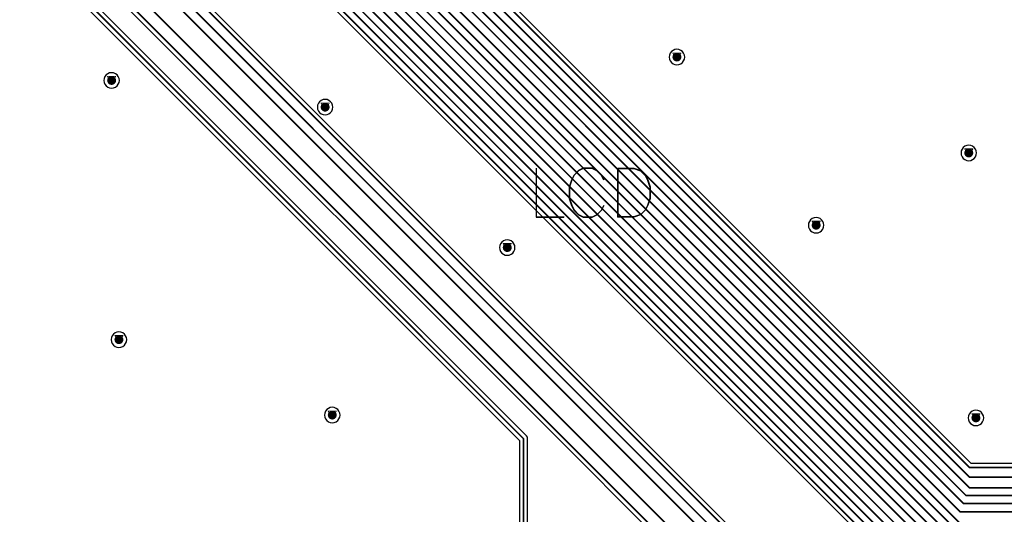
# Model space of a CAD drawing. Header units: millimetres. Extents: x 138 to 555, y 26 to 334.
# Tile 40 of 256: x 226 to 287, y 98 to 129. Entities that reach past the tile are written whole.
import ezdxf

# ---------------------------------------------------------------- set-up
doc = ezdxf.new("R2010")
doc.units = ezdxf.units.MM
for name, color, linetype in [('BottomLayer', 5, 'Continuous'), ('DrillDrawing', 1, 'Continuous'), ('Mechanical27', 56, 'Continuous'), ('MidLayer1', 16, 'Continuous'), ('MidLayer2', 76, 'Continuous'), ('MidLayer3', 90, 'Continuous'), ('MidLayer4', 156, 'Continuous'), ('MultiLayer', 9, 'Continuous'), ('TopLayer', 1, 'Continuous'), ('TopOverlay', 2, 'Continuous'), ('ViaHoleLayer', 16, 'Continuous')]:
    doc.layers.add(name, color=color, linetype=linetype)

# ---------------------------------------------------------------- blocks, each defined once
blk = doc.blocks.new('CON_SAMTEC_QSH_030_01_F_D_A_LCD_MB1230_505')
at = {"layer": 'Mechanical27'}
for p, q in [((14.93, 32.735), (15.216, 33.021)), ((15.216, 33.021), (15.644, 33.163)), ((15.644, 33.163), (16.644, 33.163)), ((16.644, 30.164), (16.644, 33.163)), ((17.915, 33.021), (17.629, 32.735)), ((18.201, 33.163), (17.915, 33.021)), ((18.772, 33.163), (18.201, 33.163)), ((19.058, 33.021), (18.772, 33.163)), ((19.343, 32.735), (19.058, 33.021)), ((21.671, 33.163), (19.957, 33.163)), ((21.671, 30.164), (21.671, 33.163)), ((14.644, 32.021), (14.787, 32.449)), ((14.787, 32.449), (14.93, 32.735)), ((17.629, 32.735), (17.487, 32.449)), ((19.486, 32.449), (19.343, 32.735)), ((19.629, 32.021), (19.486, 32.449)), ((14.644, 31.307), (14.644, 32.021)), ((19.629, 31.307), (19.629, 32.021)), ((14.787, 30.878), (14.644, 31.307)), ((19.486, 30.878), (19.629, 31.307)), ((14.93, 30.593), (14.787, 30.878)), ((15.216, 30.307), (14.93, 30.593)), ((17.487, 30.878), (17.629, 30.593)), ((17.629, 30.593), (17.915, 30.307)), ((19.058, 30.307), (19.343, 30.593)), ((19.343, 30.593), (19.486, 30.878)), ((15.644, 30.164), (15.216, 30.307)), ((16.644, 30.164), (15.644, 30.164)), ((17.915, 30.307), (18.201, 30.164)), ((18.201, 30.164), (18.772, 30.164)), ((18.772, 30.164), (19.058, 30.307))]:
    blk.add_line(p, q, dxfattribs=at)
at = {"layer": 'TopOverlay'}
for p, q in [((14.92, 32.72), (15.205, 33.006)), ((15.205, 33.006), (15.634, 33.149)), ((15.634, 33.149), (16.634, 33.149)), ((16.634, 30.149), (16.634, 33.149)), ((17.905, 33.006), (17.619, 32.72)), ((18.19, 33.149), (17.905, 33.006)), ((18.762, 33.149), (18.19, 33.149)), ((19.047, 33.006), (18.762, 33.149)), ((19.333, 32.72), (19.047, 33.006)), ((21.661, 33.149), (19.947, 33.149)), ((21.661, 30.149), (21.661, 33.149)), ((14.634, 32.006), (14.777, 32.434)), ((14.777, 32.434), (14.92, 32.72)), ((17.619, 32.72), (17.476, 32.434)), ((19.476, 32.434), (19.333, 32.72)), ((19.619, 32.006), (19.476, 32.434)), ((14.634, 31.292), (14.634, 32.006)), ((19.619, 31.292), (19.619, 32.006)), ((14.777, 30.863), (14.634, 31.292)), ((19.476, 30.863), (19.619, 31.292)), ((14.92, 30.578), (14.777, 30.863)), ((15.205, 30.292), (14.92, 30.578)), ((17.476, 30.863), (17.619, 30.578)), ((17.619, 30.578), (17.905, 30.292)), ((19.047, 30.292), (19.333, 30.578)), ((19.333, 30.578), (19.476, 30.863)), ((15.634, 30.149), (15.205, 30.292)), ((16.634, 30.149), (15.634, 30.149)), ((17.905, 30.292), (18.19, 30.149)), ((18.19, 30.149), (18.762, 30.149)), ((18.762, 30.149), (19.047, 30.292))]:
    blk.add_line(p, q, dxfattribs=at)

msp = doc.modelspace()

# ---------------------------------------------------------------- linework, layer by layer
at = {"layer": 'BottomLayer', "const_width": 0.275}
for points in [[(266.707, 126.232, 1), (266.982, 126.232, 1)], [(231.785, 124.786, 1), (232.06, 124.786, 1)], [(244.974, 123.136, 1), (245.249, 123.136, 1)], [(284.736, 120.308, 1), (285.011, 120.308, 1)], [(275.308, 115.843, 1), (275.583, 115.843, 1)], [(256.225, 114.464, 1), (256.5, 114.464, 1)], [(232.238, 108.775, 1), (232.513, 108.775, 1)], [(245.416, 104.117, 1), (245.691, 104.117, 1)], [(285.178, 103.944, 1), (285.453, 103.944, 1)]]:
    msp.add_lwpolyline(points, format="xyb", close=True, dxfattribs=at)
at = {"layer": 'DrillDrawing', "const_width": 0.0508}
for points in [[(266.59, 126.486), (267.098, 126.486)], [(266.59, 126.486), (266.844, 125.978)], [(266.692, 126.384), (266.996, 126.384)], [(266.692, 126.384), (266.844, 126.079)], [(266.844, 125.978), (267.098, 126.486)], [(266.844, 126.079), (266.996, 126.384)], [(231.668, 125.04), (232.176, 125.04)], [(231.668, 125.04), (231.922, 124.532)], [(231.77, 124.938), (232.075, 124.938)], [(231.77, 124.938), (231.922, 124.634)], [(231.922, 124.532), (232.176, 125.04)], [(231.922, 124.634), (232.075, 124.938)], [(244.858, 123.39), (245.366, 123.39)], [(244.858, 123.39), (245.112, 122.882)], [(244.959, 123.288), (245.264, 123.288)], [(244.959, 123.288), (245.112, 122.984)], [(245.112, 122.882), (245.366, 123.39)], [(245.112, 122.984), (245.264, 123.288)], [(284.62, 120.562), (285.128, 120.562)], [(284.62, 120.562), (284.874, 120.054)], [(284.721, 120.46), (285.026, 120.46)], [(284.721, 120.46), (284.874, 120.155)], [(284.874, 120.054), (285.128, 120.562)], [(284.874, 120.155), (285.026, 120.46)], [(275.191, 116.097), (275.699, 116.097)], [(275.191, 116.097), (275.445, 115.589)], [(275.293, 115.996), (275.598, 115.996)], [(275.293, 115.996), (275.445, 115.691)], [(275.445, 115.589), (275.699, 116.097)], [(275.445, 115.691), (275.598, 115.996)], [(256.108, 114.718), (256.616, 114.718)], [(256.108, 114.718), (256.362, 114.21)], [(256.21, 114.617), (256.515, 114.617)], [(256.21, 114.617), (256.362, 114.312)], [(256.362, 114.21), (256.616, 114.718)], [(256.362, 114.312), (256.515, 114.617)], [(232.121, 109.029), (232.629, 109.029)], [(232.121, 109.029), (232.375, 108.521)], [(232.223, 108.927), (232.528, 108.927)], [(232.223, 108.927), (232.375, 108.623)], [(232.375, 108.521), (232.629, 109.029)], [(232.375, 108.623), (232.528, 108.927)], [(245.3, 104.371), (245.808, 104.371)], [(245.3, 104.371), (245.554, 103.863)], [(245.401, 104.27), (245.706, 104.27)], [(245.401, 104.27), (245.554, 103.965)], [(245.554, 103.863), (245.808, 104.371)], [(245.554, 103.965), (245.706, 104.27)], [(285.062, 104.198), (285.57, 104.198)], [(285.062, 104.198), (285.316, 103.69)], [(285.163, 104.096), (285.468, 104.096)], [(285.163, 104.096), (285.316, 103.791)], [(285.316, 103.69), (285.57, 104.198)], [(285.316, 103.791), (285.468, 104.096)]]:
    msp.add_lwpolyline(points, dxfattribs=at)
at = {"layer": 'DrillDrawing', "const_width": 0.0254}
for points in [[(266.577, 126.486, 1), (266.603, 126.486, 1)], [(266.577, 126.486, 1), (266.603, 126.486, 1)], [(266.679, 126.384, 1), (266.704, 126.384, 1)], [(266.679, 126.384, 1), (266.704, 126.384, 1)], [(266.831, 126.079, 1), (266.857, 126.079, 1)], [(266.831, 126.079, 1), (266.857, 126.079, 1)], [(266.831, 125.978, 1), (266.857, 125.978, 1)], [(266.831, 125.978, 1), (266.857, 125.978, 1)], [(266.984, 126.384, 1), (267.009, 126.384, 1)], [(266.984, 126.384, 1), (267.009, 126.384, 1)], [(267.085, 126.486, 1), (267.111, 126.486, 1)], [(267.085, 126.486, 1), (267.111, 126.486, 1)], [(231.655, 125.04, 1), (231.681, 125.04, 1)], [(231.655, 125.04, 1), (231.681, 125.04, 1)], [(231.757, 124.938, 1), (231.782, 124.938, 1)], [(231.757, 124.938, 1), (231.782, 124.938, 1)], [(232.062, 124.938, 1), (232.087, 124.938, 1)], [(232.062, 124.938, 1), (232.087, 124.938, 1)], [(232.163, 125.04, 1), (232.189, 125.04, 1)], [(232.163, 125.04, 1), (232.189, 125.04, 1)], [(231.909, 124.634, 1), (231.935, 124.634, 1)], [(231.909, 124.634, 1), (231.935, 124.634, 1)], [(231.909, 124.532, 1), (231.935, 124.532, 1)], [(231.909, 124.532, 1), (231.935, 124.532, 1)], [(244.845, 123.39, 1), (244.87, 123.39, 1)], [(244.845, 123.39, 1), (244.87, 123.39, 1)], [(244.946, 123.288, 1), (244.972, 123.288, 1)], [(244.946, 123.288, 1), (244.972, 123.288, 1)], [(245.099, 122.984, 1), (245.124, 122.984, 1)], [(245.099, 122.984, 1), (245.124, 122.984, 1)], [(245.099, 122.882, 1), (245.124, 122.882, 1)], [(245.099, 122.882, 1), (245.124, 122.882, 1)], [(245.251, 123.288, 1), (245.277, 123.288, 1)], [(245.251, 123.288, 1), (245.277, 123.288, 1)], [(245.353, 123.39, 1), (245.378, 123.39, 1)], [(245.353, 123.39, 1), (245.378, 123.39, 1)], [(284.607, 120.562, 1), (284.632, 120.562, 1)], [(284.607, 120.562, 1), (284.632, 120.562, 1)], [(284.708, 120.46, 1), (284.734, 120.46, 1)], [(284.708, 120.46, 1), (284.734, 120.46, 1)], [(285.013, 120.46, 1), (285.039, 120.46, 1)], [(285.013, 120.46, 1), (285.039, 120.46, 1)], [(285.115, 120.562, 1), (285.14, 120.562, 1)], [(285.115, 120.562, 1), (285.14, 120.562, 1)], [(284.861, 120.155, 1), (284.886, 120.155, 1)], [(284.861, 120.155, 1), (284.886, 120.155, 1)], [(284.861, 120.054, 1), (284.886, 120.054, 1)], [(284.861, 120.054, 1), (284.886, 120.054, 1)], [(275.178, 116.097, 1), (275.204, 116.097, 1)], [(275.178, 116.097, 1), (275.204, 116.097, 1)], [(275.28, 115.996, 1), (275.305, 115.996, 1)], [(275.28, 115.996, 1), (275.305, 115.996, 1)], [(275.432, 115.691, 1), (275.458, 115.691, 1)], [(275.432, 115.691, 1), (275.458, 115.691, 1)], [(275.432, 115.589, 1), (275.458, 115.589, 1)], [(275.432, 115.589, 1), (275.458, 115.589, 1)], [(275.585, 115.996, 1), (275.61, 115.996, 1)], [(275.585, 115.996, 1), (275.61, 115.996, 1)], [(275.686, 116.097, 1), (275.712, 116.097, 1)], [(275.686, 116.097, 1), (275.712, 116.097, 1)], [(256.096, 114.718, 1), (256.121, 114.718, 1)], [(256.096, 114.718, 1), (256.121, 114.718, 1)], [(256.197, 114.617, 1), (256.223, 114.617, 1)], [(256.197, 114.617, 1), (256.223, 114.617, 1)], [(256.502, 114.617, 1), (256.527, 114.617, 1)], [(256.502, 114.617, 1), (256.527, 114.617, 1)], [(256.604, 114.718, 1), (256.629, 114.718, 1)], [(256.604, 114.718, 1), (256.629, 114.718, 1)], [(256.35, 114.312, 1), (256.375, 114.312, 1)], [(256.35, 114.312, 1), (256.375, 114.312, 1)], [(256.35, 114.21, 1), (256.375, 114.21, 1)], [(256.35, 114.21, 1), (256.375, 114.21, 1)], [(232.109, 109.029, 1), (232.134, 109.029, 1)], [(232.109, 109.029, 1), (232.134, 109.029, 1)], [(232.21, 108.927, 1), (232.236, 108.927, 1)], [(232.21, 108.927, 1), (232.236, 108.927, 1)], [(232.515, 108.927, 1), (232.54, 108.927, 1)], [(232.515, 108.927, 1), (232.54, 108.927, 1)], [(232.617, 109.029, 1), (232.642, 109.029, 1)], [(232.617, 109.029, 1), (232.642, 109.029, 1)], [(232.363, 108.623, 1), (232.388, 108.623, 1)], [(232.363, 108.623, 1), (232.388, 108.623, 1)], [(232.363, 108.521, 1), (232.388, 108.521, 1)], [(232.363, 108.521, 1), (232.388, 108.521, 1)], [(245.287, 104.371, 1), (245.313, 104.371, 1)], [(245.287, 104.371, 1), (245.313, 104.371, 1)], [(245.389, 104.27, 1), (245.414, 104.27, 1)], [(245.389, 104.27, 1), (245.414, 104.27, 1)], [(245.694, 104.27, 1), (245.719, 104.27, 1)], [(245.694, 104.27, 1), (245.719, 104.27, 1)], [(245.795, 104.371, 1), (245.821, 104.371, 1)], [(245.795, 104.371, 1), (245.821, 104.371, 1)], [(285.049, 104.198, 1), (285.075, 104.198, 1)], [(285.049, 104.198, 1), (285.075, 104.198, 1)], [(285.151, 104.096, 1), (285.176, 104.096, 1)], [(285.151, 104.096, 1), (285.176, 104.096, 1)], [(285.456, 104.096, 1), (285.481, 104.096, 1)], [(285.456, 104.096, 1), (285.481, 104.096, 1)], [(285.557, 104.198, 1), (285.583, 104.198, 1)], [(285.557, 104.198, 1), (285.583, 104.198, 1)], [(245.541, 103.965, 1), (245.567, 103.965, 1)], [(245.541, 103.965, 1), (245.567, 103.965, 1)], [(245.541, 103.863, 1), (245.567, 103.863, 1)], [(245.541, 103.863, 1), (245.567, 103.863, 1)], [(285.303, 103.791, 1), (285.329, 103.791, 1)], [(285.303, 103.791, 1), (285.329, 103.791, 1)], [(285.303, 103.69, 1), (285.329, 103.69, 1)], [(285.303, 103.69, 1), (285.329, 103.69, 1)]]:
    msp.add_lwpolyline(points, format="xyb", close=True, dxfattribs=at)
at = {"layer": 'MidLayer1'}
for p, q in [((266.505, 126.57), (266.429, 126.471)), ((266.604, 126.646), (266.505, 126.57)), ((266.72, 126.694), (266.604, 126.646)), ((266.844, 126.711), (266.72, 126.694)), ((266.968, 126.694), (266.844, 126.711)), ((267.084, 126.646), (266.968, 126.694)), ((267.183, 126.57), (267.084, 126.646)), ((267.259, 126.471), (267.183, 126.57)), ((266.381, 126.356), (266.365, 126.232)), ((266.365, 126.232), (266.381, 126.108)), ((266.429, 126.471), (266.381, 126.356)), ((266.381, 126.108), (266.429, 125.992)), ((266.429, 125.992), (266.505, 125.893)), ((267.183, 125.893), (267.259, 125.992)), ((267.307, 126.356), (267.259, 126.471)), ((267.259, 125.992), (267.307, 126.108)), ((267.323, 126.232), (267.307, 126.356)), ((267.307, 126.108), (267.323, 126.232)), ((266.505, 125.893), (266.604, 125.817)), ((266.604, 125.817), (266.72, 125.769)), ((266.72, 125.769), (266.844, 125.752)), ((266.844, 125.752), (266.968, 125.769)), ((266.968, 125.769), (267.084, 125.817)), ((267.084, 125.817), (267.183, 125.893)), ((231.459, 124.91), (231.443, 124.786)), ((231.443, 124.786), (231.459, 124.662)), ((231.507, 125.026), (231.459, 124.91)), ((231.583, 125.125), (231.507, 125.026)), ((231.683, 125.201), (231.583, 125.125)), ((231.798, 125.249), (231.683, 125.201)), ((231.922, 125.265), (231.798, 125.249)), ((232.046, 125.249), (231.922, 125.265)), ((232.162, 125.201), (232.046, 125.249)), ((232.261, 125.125), (232.162, 125.201)), ((232.337, 125.026), (232.261, 125.125)), ((232.385, 124.91), (232.337, 125.026)), ((232.401, 124.786), (232.385, 124.91)), ((232.385, 124.662), (232.401, 124.786)), ((231.459, 124.662), (231.507, 124.546)), ((231.507, 124.546), (231.583, 124.447)), ((231.583, 124.447), (231.683, 124.371)), ((231.683, 124.371), (231.798, 124.323)), ((231.798, 124.323), (231.922, 124.307)), ((231.922, 124.307), (232.046, 124.323)), ((232.046, 124.323), (232.162, 124.371)), ((232.162, 124.371), (232.261, 124.447)), ((232.261, 124.447), (232.337, 124.546)), ((232.337, 124.546), (232.385, 124.662)), ((244.773, 123.475), (244.697, 123.376)), ((244.872, 123.551), (244.773, 123.475)), ((244.988, 123.599), (244.872, 123.551)), ((245.112, 123.615), (244.988, 123.599)), ((245.236, 123.599), (245.112, 123.615)), ((245.351, 123.551), (245.236, 123.599)), ((245.45, 123.475), (245.351, 123.551)), ((245.526, 123.376), (245.45, 123.475)), ((244.649, 123.26), (244.632, 123.136)), ((244.632, 123.136), (244.649, 123.012)), ((244.697, 123.376), (244.649, 123.26)), ((244.649, 123.012), (244.697, 122.896)), ((244.697, 122.896), (244.773, 122.797)), ((245.45, 122.797), (245.526, 122.896)), ((245.574, 123.26), (245.526, 123.376)), ((245.526, 122.896), (245.574, 123.012)), ((245.591, 123.136), (245.574, 123.26)), ((245.574, 123.012), (245.591, 123.136)), ((244.773, 122.797), (244.872, 122.721)), ((244.872, 122.721), (244.988, 122.673)), ((244.988, 122.673), (245.112, 122.657)), ((245.112, 122.657), (245.236, 122.673)), ((245.236, 122.673), (245.351, 122.721)), ((245.351, 122.721), (245.45, 122.797)), ((284.411, 120.432), (284.394, 120.308)), ((284.459, 120.547), (284.411, 120.432)), ((284.535, 120.647), (284.459, 120.547)), ((284.634, 120.723), (284.535, 120.647)), ((284.75, 120.771), (284.634, 120.723)), ((284.874, 120.787), (284.75, 120.771)), ((284.998, 120.771), (284.874, 120.787)), ((285.113, 120.723), (284.998, 120.771)), ((285.212, 120.647), (285.113, 120.723)), ((285.288, 120.547), (285.212, 120.647)), ((285.336, 120.432), (285.288, 120.547)), ((285.353, 120.308), (285.336, 120.432)), ((284.394, 120.308), (284.411, 120.184)), ((284.411, 120.184), (284.459, 120.068)), ((284.459, 120.068), (284.535, 119.969)), ((284.535, 119.969), (284.634, 119.893)), ((284.634, 119.893), (284.75, 119.845)), ((284.75, 119.845), (284.874, 119.829)), ((284.874, 119.829), (284.998, 119.845)), ((284.998, 119.845), (285.113, 119.893)), ((285.113, 119.893), (285.212, 119.969)), ((285.212, 119.969), (285.288, 120.068)), ((285.288, 120.068), (285.336, 120.184)), ((285.336, 120.184), (285.353, 120.308)), ((275.106, 116.182), (275.03, 116.083)), ((275.206, 116.258), (275.106, 116.182)), ((275.321, 116.306), (275.206, 116.258)), ((275.445, 116.322), (275.321, 116.306)), ((275.569, 116.306), (275.445, 116.322)), ((275.685, 116.258), (275.569, 116.306)), ((275.784, 116.182), (275.685, 116.258)), ((275.86, 116.083), (275.784, 116.182)), ((274.982, 115.967), (274.966, 115.843)), ((274.966, 115.843), (274.982, 115.719)), ((275.03, 116.083), (274.982, 115.967)), ((274.982, 115.719), (275.03, 115.604)), ((275.03, 115.604), (275.106, 115.504)), ((275.784, 115.504), (275.86, 115.604)), ((275.908, 115.967), (275.86, 116.083)), ((275.86, 115.604), (275.908, 115.719)), ((275.924, 115.843), (275.908, 115.967)), ((275.908, 115.719), (275.924, 115.843)), ((275.106, 115.504), (275.206, 115.428)), ((275.206, 115.428), (275.321, 115.38)), ((275.321, 115.38), (275.445, 115.364)), ((275.445, 115.364), (275.569, 115.38)), ((275.569, 115.38), (275.685, 115.428)), ((275.685, 115.428), (275.784, 115.504)), ((255.9, 114.588), (255.883, 114.464)), ((255.883, 114.464), (255.9, 114.34)), ((255.947, 114.704), (255.9, 114.588)), ((256.024, 114.803), (255.947, 114.704)), ((256.123, 114.879), (256.024, 114.803)), ((256.238, 114.927), (256.123, 114.879)), ((256.362, 114.943), (256.238, 114.927)), ((256.486, 114.927), (256.362, 114.943)), ((256.602, 114.879), (256.486, 114.927)), ((256.701, 114.803), (256.602, 114.879)), ((256.777, 114.704), (256.701, 114.803)), ((256.825, 114.588), (256.777, 114.704)), ((256.841, 114.464), (256.825, 114.588)), ((256.825, 114.34), (256.841, 114.464)), ((255.9, 114.34), (255.947, 114.225)), ((255.947, 114.225), (256.024, 114.125)), ((256.024, 114.125), (256.123, 114.049)), ((256.123, 114.049), (256.238, 114.001)), ((256.238, 114.001), (256.362, 113.985)), ((256.362, 113.985), (256.486, 114.001)), ((256.486, 114.001), (256.602, 114.049)), ((256.602, 114.049), (256.701, 114.125)), ((256.701, 114.125), (256.777, 114.225)), ((256.777, 114.225), (256.825, 114.34)), ((231.913, 108.899), (231.896, 108.775)), ((231.96, 109.015), (231.913, 108.899)), ((232.037, 109.114), (231.96, 109.015)), ((232.136, 109.19), (232.037, 109.114)), ((232.251, 109.238), (232.136, 109.19)), ((232.375, 109.254), (232.251, 109.238)), ((232.499, 109.238), (232.375, 109.254)), ((232.615, 109.19), (232.499, 109.238)), ((232.714, 109.114), (232.615, 109.19)), ((232.79, 109.015), (232.714, 109.114)), ((232.838, 108.899), (232.79, 109.015)), ((232.854, 108.775), (232.838, 108.899)), ((231.896, 108.775), (231.913, 108.651)), ((231.913, 108.651), (231.96, 108.535)), ((231.96, 108.535), (232.037, 108.436)), ((232.037, 108.436), (232.136, 108.36)), ((232.136, 108.36), (232.251, 108.312)), ((232.251, 108.312), (232.375, 108.296)), ((232.375, 108.296), (232.499, 108.312)), ((232.499, 108.312), (232.615, 108.36)), ((232.615, 108.36), (232.714, 108.436)), ((232.714, 108.436), (232.79, 108.535)), ((232.79, 108.535), (232.838, 108.651)), ((232.838, 108.651), (232.854, 108.775)), ((245.091, 104.241), (245.075, 104.117)), ((245.075, 104.117), (245.091, 103.993)), ((245.139, 104.357), (245.091, 104.241)), ((245.215, 104.456), (245.139, 104.357)), ((245.314, 104.532), (245.215, 104.456)), ((245.43, 104.58), (245.314, 104.532)), ((245.554, 104.596), (245.43, 104.58)), ((245.678, 104.58), (245.554, 104.596)), ((245.793, 104.532), (245.678, 104.58)), ((245.893, 104.456), (245.793, 104.532)), ((245.969, 104.357), (245.893, 104.456)), ((246.017, 104.241), (245.969, 104.357)), ((246.033, 104.117), (246.017, 104.241)), ((246.017, 103.993), (246.033, 104.117)), ((284.853, 104.068), (284.837, 103.944)), ((284.901, 104.183), (284.853, 104.068)), ((284.977, 104.282), (284.901, 104.183)), ((285.076, 104.358), (284.977, 104.282)), ((285.192, 104.406), (285.076, 104.358)), ((285.316, 104.423), (285.192, 104.406)), ((285.44, 104.406), (285.316, 104.423)), ((285.555, 104.358), (285.44, 104.406)), ((285.655, 104.282), (285.555, 104.358)), ((285.731, 104.183), (285.655, 104.282)), ((285.779, 104.068), (285.731, 104.183)), ((285.795, 103.944), (285.779, 104.068)), ((245.091, 103.993), (245.139, 103.878)), ((245.139, 103.878), (245.215, 103.779)), ((245.215, 103.779), (245.314, 103.702)), ((245.314, 103.702), (245.43, 103.655)), ((245.43, 103.655), (245.554, 103.638)), ((245.554, 103.638), (245.678, 103.655)), ((245.678, 103.655), (245.793, 103.702)), ((245.793, 103.702), (245.893, 103.779)), ((245.893, 103.779), (245.969, 103.878)), ((245.969, 103.878), (246.017, 103.993)), ((284.837, 103.944), (284.853, 103.82)), ((284.853, 103.82), (284.901, 103.704)), ((284.901, 103.704), (284.977, 103.605)), ((284.977, 103.605), (285.076, 103.529)), ((285.076, 103.529), (285.192, 103.481)), ((285.192, 103.481), (285.316, 103.464)), ((285.316, 103.464), (285.44, 103.481)), ((285.44, 103.481), (285.555, 103.529)), ((285.555, 103.529), (285.655, 103.605)), ((285.655, 103.605), (285.731, 103.704)), ((285.731, 103.704), (285.779, 103.82)), ((285.779, 103.82), (285.795, 103.944))]:
    msp.add_line(p, q, dxfattribs=at)
at = {"layer": 'MidLayer1', "const_width": 0.275}
for points in [[(266.707, 126.232, 1), (266.982, 126.232, 1)], [(231.785, 124.786, 1), (232.06, 124.786, 1)], [(244.974, 123.136, 1), (245.249, 123.136, 1)], [(284.736, 120.308, 1), (285.011, 120.308, 1)], [(275.308, 115.843, 1), (275.583, 115.843, 1)], [(256.225, 114.464, 1), (256.5, 114.464, 1)], [(232.238, 108.775, 1), (232.513, 108.775, 1)], [(245.416, 104.117, 1), (245.691, 104.117, 1)], [(285.178, 103.944, 1), (285.453, 103.944, 1)]]:
    msp.add_lwpolyline(points, format="xyb", close=True, dxfattribs=at)
at = {"layer": 'MidLayer2', "const_width": 0.275}
for points in [[(266.707, 126.232, 1), (266.982, 126.232, 1)], [(231.785, 124.786, 1), (232.06, 124.786, 1)], [(244.974, 123.136, 1), (245.249, 123.136, 1)], [(284.736, 120.308, 1), (285.011, 120.308, 1)], [(275.308, 115.843, 1), (275.583, 115.843, 1)], [(256.225, 114.464, 1), (256.5, 114.464, 1)], [(232.238, 108.775, 1), (232.513, 108.775, 1)], [(245.416, 104.117, 1), (245.691, 104.117, 1)], [(285.178, 103.944, 1), (285.453, 103.944, 1)]]:
    msp.add_lwpolyline(points, format="xyb", close=True, dxfattribs=at)
at = {"layer": 'MidLayer3', "const_width": 0.275}
for points in [[(266.707, 126.232, 1), (266.982, 126.232, 1)], [(231.785, 124.786, 1), (232.06, 124.786, 1)], [(244.974, 123.136, 1), (245.249, 123.136, 1)], [(284.736, 120.308, 1), (285.011, 120.308, 1)], [(275.308, 115.843, 1), (275.583, 115.843, 1)], [(256.225, 114.464, 1), (256.5, 114.464, 1)], [(232.238, 108.775, 1), (232.513, 108.775, 1)], [(245.416, 104.117, 1), (245.691, 104.117, 1)], [(285.178, 103.944, 1), (285.453, 103.944, 1)]]:
    msp.add_lwpolyline(points, format="xyb", close=True, dxfattribs=at)
at = {"layer": 'MidLayer4'}
for p, q in [((266.505, 126.57), (266.429, 126.471)), ((266.604, 126.646), (266.505, 126.57)), ((266.72, 126.694), (266.604, 126.646)), ((266.844, 126.711), (266.72, 126.694)), ((266.968, 126.694), (266.844, 126.711)), ((267.084, 126.646), (266.968, 126.694)), ((267.183, 126.57), (267.084, 126.646)), ((267.259, 126.471), (267.183, 126.57)), ((266.381, 126.356), (266.365, 126.232)), ((266.365, 126.232), (266.381, 126.108)), ((266.429, 126.471), (266.381, 126.356)), ((266.381, 126.108), (266.429, 125.992)), ((266.429, 125.992), (266.505, 125.893)), ((267.183, 125.893), (267.259, 125.992)), ((267.307, 126.356), (267.259, 126.471)), ((267.259, 125.992), (267.307, 126.108)), ((267.323, 126.232), (267.307, 126.356)), ((267.307, 126.108), (267.323, 126.232)), ((266.505, 125.893), (266.604, 125.817)), ((266.604, 125.817), (266.72, 125.769)), ((266.72, 125.769), (266.844, 125.752)), ((266.844, 125.752), (266.968, 125.769)), ((266.968, 125.769), (267.084, 125.817)), ((267.084, 125.817), (267.183, 125.893)), ((231.459, 124.91), (231.443, 124.786)), ((231.443, 124.786), (231.459, 124.662)), ((231.507, 125.026), (231.459, 124.91)), ((231.583, 125.125), (231.507, 125.026)), ((231.683, 125.201), (231.583, 125.125)), ((231.798, 125.249), (231.683, 125.201)), ((231.922, 125.265), (231.798, 125.249)), ((232.046, 125.249), (231.922, 125.265)), ((232.162, 125.201), (232.046, 125.249)), ((232.261, 125.125), (232.162, 125.201)), ((232.337, 125.026), (232.261, 125.125)), ((232.385, 124.91), (232.337, 125.026)), ((232.401, 124.786), (232.385, 124.91)), ((232.385, 124.662), (232.401, 124.786)), ((231.459, 124.662), (231.507, 124.546)), ((231.507, 124.546), (231.583, 124.447)), ((231.583, 124.447), (231.683, 124.371)), ((231.683, 124.371), (231.798, 124.323)), ((231.798, 124.323), (231.922, 124.307)), ((231.922, 124.307), (232.046, 124.323)), ((232.046, 124.323), (232.162, 124.371)), ((232.162, 124.371), (232.261, 124.447)), ((232.261, 124.447), (232.337, 124.546)), ((232.337, 124.546), (232.385, 124.662)), ((244.773, 123.475), (244.697, 123.376)), ((244.872, 123.551), (244.773, 123.475)), ((244.988, 123.599), (244.872, 123.551)), ((245.112, 123.615), (244.988, 123.599)), ((245.236, 123.599), (245.112, 123.615)), ((245.351, 123.551), (245.236, 123.599)), ((245.45, 123.475), (245.351, 123.551)), ((245.526, 123.376), (245.45, 123.475)), ((244.649, 123.26), (244.632, 123.136)), ((244.632, 123.136), (244.649, 123.012)), ((244.697, 123.376), (244.649, 123.26)), ((244.649, 123.012), (244.697, 122.896)), ((244.697, 122.896), (244.773, 122.797)), ((245.45, 122.797), (245.526, 122.896)), ((245.574, 123.26), (245.526, 123.376)), ((245.526, 122.896), (245.574, 123.012)), ((245.591, 123.136), (245.574, 123.26)), ((245.574, 123.012), (245.591, 123.136)), ((244.773, 122.797), (244.872, 122.721)), ((244.872, 122.721), (244.988, 122.673)), ((244.988, 122.673), (245.112, 122.657)), ((245.112, 122.657), (245.236, 122.673)), ((245.236, 122.673), (245.351, 122.721)), ((245.351, 122.721), (245.45, 122.797)), ((284.411, 120.432), (284.394, 120.308)), ((284.459, 120.547), (284.411, 120.432)), ((284.535, 120.647), (284.459, 120.547)), ((284.634, 120.723), (284.535, 120.647)), ((284.75, 120.771), (284.634, 120.723)), ((284.874, 120.787), (284.75, 120.771)), ((284.998, 120.771), (284.874, 120.787)), ((285.113, 120.723), (284.998, 120.771)), ((285.212, 120.647), (285.113, 120.723)), ((285.288, 120.547), (285.212, 120.647)), ((285.336, 120.432), (285.288, 120.547)), ((285.353, 120.308), (285.336, 120.432)), ((284.394, 120.308), (284.411, 120.184)), ((284.411, 120.184), (284.459, 120.068)), ((284.459, 120.068), (284.535, 119.969)), ((284.535, 119.969), (284.634, 119.893)), ((284.634, 119.893), (284.75, 119.845)), ((284.75, 119.845), (284.874, 119.829)), ((284.874, 119.829), (284.998, 119.845)), ((284.998, 119.845), (285.113, 119.893)), ((285.113, 119.893), (285.212, 119.969)), ((285.212, 119.969), (285.288, 120.068)), ((285.288, 120.068), (285.336, 120.184)), ((285.336, 120.184), (285.353, 120.308)), ((275.106, 116.182), (275.03, 116.083)), ((275.206, 116.258), (275.106, 116.182)), ((275.321, 116.306), (275.206, 116.258)), ((275.445, 116.322), (275.321, 116.306)), ((275.569, 116.306), (275.445, 116.322)), ((275.685, 116.258), (275.569, 116.306)), ((275.784, 116.182), (275.685, 116.258)), ((275.86, 116.083), (275.784, 116.182)), ((274.982, 115.967), (274.966, 115.843)), ((274.966, 115.843), (274.982, 115.719)), ((275.03, 116.083), (274.982, 115.967)), ((274.982, 115.719), (275.03, 115.604)), ((275.03, 115.604), (275.106, 115.504)), ((275.784, 115.504), (275.86, 115.604)), ((275.908, 115.967), (275.86, 116.083)), ((275.86, 115.604), (275.908, 115.719)), ((275.924, 115.843), (275.908, 115.967)), ((275.908, 115.719), (275.924, 115.843)), ((275.106, 115.504), (275.206, 115.428)), ((275.206, 115.428), (275.321, 115.38)), ((275.321, 115.38), (275.445, 115.364)), ((275.445, 115.364), (275.569, 115.38)), ((275.569, 115.38), (275.685, 115.428)), ((275.685, 115.428), (275.784, 115.504)), ((255.9, 114.588), (255.883, 114.464)), ((255.883, 114.464), (255.9, 114.34)), ((255.947, 114.704), (255.9, 114.588)), ((256.024, 114.803), (255.947, 114.704)), ((256.123, 114.879), (256.024, 114.803)), ((256.238, 114.927), (256.123, 114.879)), ((256.362, 114.943), (256.238, 114.927)), ((256.486, 114.927), (256.362, 114.943)), ((256.602, 114.879), (256.486, 114.927)), ((256.701, 114.803), (256.602, 114.879)), ((256.777, 114.704), (256.701, 114.803)), ((256.825, 114.588), (256.777, 114.704)), ((256.841, 114.464), (256.825, 114.588)), ((256.825, 114.34), (256.841, 114.464)), ((255.9, 114.34), (255.947, 114.225)), ((255.947, 114.225), (256.024, 114.125)), ((256.024, 114.125), (256.123, 114.049)), ((256.123, 114.049), (256.238, 114.001)), ((256.238, 114.001), (256.362, 113.985)), ((256.362, 113.985), (256.486, 114.001)), ((256.486, 114.001), (256.602, 114.049)), ((256.602, 114.049), (256.701, 114.125)), ((256.701, 114.125), (256.777, 114.225)), ((256.777, 114.225), (256.825, 114.34)), ((231.913, 108.899), (231.896, 108.775)), ((231.96, 109.015), (231.913, 108.899)), ((232.037, 109.114), (231.96, 109.015)), ((232.136, 109.19), (232.037, 109.114)), ((232.251, 109.238), (232.136, 109.19)), ((232.375, 109.254), (232.251, 109.238)), ((232.499, 109.238), (232.375, 109.254)), ((232.615, 109.19), (232.499, 109.238)), ((232.714, 109.114), (232.615, 109.19)), ((232.79, 109.015), (232.714, 109.114)), ((232.838, 108.899), (232.79, 109.015)), ((232.854, 108.775), (232.838, 108.899)), ((231.896, 108.775), (231.913, 108.651)), ((231.913, 108.651), (231.96, 108.535)), ((231.96, 108.535), (232.037, 108.436)), ((232.037, 108.436), (232.136, 108.36)), ((232.136, 108.36), (232.251, 108.312)), ((232.251, 108.312), (232.375, 108.296)), ((232.375, 108.296), (232.499, 108.312)), ((232.499, 108.312), (232.615, 108.36)), ((232.615, 108.36), (232.714, 108.436)), ((232.714, 108.436), (232.79, 108.535)), ((232.79, 108.535), (232.838, 108.651)), ((232.838, 108.651), (232.854, 108.775)), ((245.091, 104.241), (245.075, 104.117)), ((245.075, 104.117), (245.091, 103.993)), ((245.139, 104.357), (245.091, 104.241)), ((245.215, 104.456), (245.139, 104.357)), ((245.314, 104.532), (245.215, 104.456)), ((245.43, 104.58), (245.314, 104.532)), ((245.554, 104.596), (245.43, 104.58)), ((245.678, 104.58), (245.554, 104.596)), ((245.793, 104.532), (245.678, 104.58)), ((245.893, 104.456), (245.793, 104.532)), ((245.969, 104.357), (245.893, 104.456)), ((246.017, 104.241), (245.969, 104.357)), ((246.033, 104.117), (246.017, 104.241)), ((246.017, 103.993), (246.033, 104.117)), ((284.853, 104.068), (284.837, 103.944)), ((284.901, 104.183), (284.853, 104.068)), ((284.977, 104.282), (284.901, 104.183)), ((285.076, 104.358), (284.977, 104.282)), ((285.192, 104.406), (285.076, 104.358)), ((285.316, 104.423), (285.192, 104.406)), ((285.44, 104.406), (285.316, 104.423)), ((285.555, 104.358), (285.44, 104.406)), ((285.655, 104.282), (285.555, 104.358)), ((285.731, 104.183), (285.655, 104.282)), ((285.779, 104.068), (285.731, 104.183)), ((285.795, 103.944), (285.779, 104.068)), ((245.091, 103.993), (245.139, 103.878)), ((245.139, 103.878), (245.215, 103.779)), ((245.215, 103.779), (245.314, 103.702)), ((245.314, 103.702), (245.43, 103.655)), ((245.43, 103.655), (245.554, 103.638)), ((245.554, 103.638), (245.678, 103.655)), ((245.678, 103.655), (245.793, 103.702)), ((245.793, 103.702), (245.893, 103.779)), ((245.893, 103.779), (245.969, 103.878)), ((245.969, 103.878), (246.017, 103.993)), ((284.837, 103.944), (284.853, 103.82)), ((284.853, 103.82), (284.901, 103.704)), ((284.901, 103.704), (284.977, 103.605)), ((284.977, 103.605), (285.076, 103.529)), ((285.076, 103.529), (285.192, 103.481)), ((285.192, 103.481), (285.316, 103.464)), ((285.316, 103.464), (285.44, 103.481)), ((285.44, 103.481), (285.555, 103.529)), ((285.555, 103.529), (285.655, 103.605)), ((285.655, 103.605), (285.731, 103.704)), ((285.731, 103.704), (285.779, 103.82)), ((285.779, 103.82), (285.795, 103.944))]:
    msp.add_line(p, q, dxfattribs=at)
at = {"layer": 'MidLayer4', "const_width": 0.275}
for points in [[(266.707, 126.232, 1), (266.982, 126.232, 1)], [(231.785, 124.786, 1), (232.06, 124.786, 1)], [(244.974, 123.136, 1), (245.249, 123.136, 1)], [(284.736, 120.308, 1), (285.011, 120.308, 1)], [(275.308, 115.843, 1), (275.583, 115.843, 1)], [(256.225, 114.464, 1), (256.5, 114.464, 1)], [(232.238, 108.775, 1), (232.513, 108.775, 1)], [(245.416, 104.117, 1), (245.691, 104.117, 1)], [(285.178, 103.944, 1), (285.453, 103.944, 1)]]:
    msp.add_lwpolyline(points, format="xyb", close=True, dxfattribs=at)
at = {"layer": 'MultiLayer', "const_width": 0.275}
for points in [[(266.707, 126.232, 1), (266.982, 126.232, 1)], [(231.785, 124.786, 1), (232.06, 124.786, 1)], [(244.974, 123.136, 1), (245.249, 123.136, 1)], [(284.736, 120.308, 1), (285.011, 120.308, 1)], [(275.308, 115.843, 1), (275.583, 115.843, 1)], [(256.225, 114.464, 1), (256.5, 114.464, 1)], [(232.238, 108.775, 1), (232.513, 108.775, 1)], [(245.416, 104.117, 1), (245.691, 104.117, 1)], [(285.178, 103.944, 1), (285.453, 103.944, 1)]]:
    msp.add_lwpolyline(points, format="xyb", close=True, dxfattribs=at)
at = {"layer": 'TopLayer'}
for p, q in [((285.028, 101.132), (229.879, 156.281)), ((222.947, 151.972), (308.228, 66.691)), ((271.584, 95.758), (222.043, 145.299)), ((219.142, 143.026), (259.153, 103.015)), ((257.549, 102.838), (217.927, 142.46)), ((217.492, 142.174), (257.114, 102.552)), ((257.605, 102.755), (257.549, 102.838)), ((259.153, 103.015), (259.154, 103.013)), ((259.154, 103.013), (267.681, 94.487)), ((257.114, 102.552), (257.114, 73.962)), ((257.624, 102.658), (257.605, 102.755)), ((257.624, 73.856), (257.624, 102.658)), ((340.022, 101.132), (285.028, 101.132))]:
    msp.add_line(p, q, dxfattribs=at)
at = {"layer": 'TopLayer', "const_width": 0.1}
for points in [[(228.803, 155.738), (284.923, 99.618)], [(229.234, 155.963), (284.909, 100.288)], [(229.624, 156.175), (284.922, 100.877)], [(228.046, 155.163), (284.553, 98.656)], [(228.424, 155.429), (284.698, 99.154)], [(227.691, 154.784), (284.335, 98.14)], [(226.474, 153.956), (308.722, 71.709)], [(226.909, 154.212), (309.042, 72.078)], [(227.336, 154.419), (309.322, 72.433)], [(225.207, 153.242), (307.905, 70.544)], [(225.639, 153.453), (308.154, 70.938)], [(226.055, 153.715), (308.446, 71.324)], [(224.37, 152.712), (308.727, 68.354)], [(224.781, 152.956), (307.612, 70.124)], [(223.127, 152.153), (308.409, 66.871)], [(223.548, 152.317), (308.535, 67.33)], [(223.948, 152.507), (308.628, 67.828)], [(221.195, 144.967), (271.283, 94.879)], [(221.788, 145.193), (271.403, 95.578)], [(220.686, 144.706), (268.936, 96.455)], [(219.322, 143.207), (259.335, 103.194)], [(217.673, 142.355), (257.369, 102.658)], [(220.757, 142.815), (270.521, 93.051)], [(259.335, 103.193), (267.936, 94.592)], [(257.369, 73.856), (257.369, 102.658)], [(284.922, 100.877), (340.127, 100.877)], [(284.909, 100.288), (344.215, 100.288)], [(284.698, 99.154), (326.501, 99.154)], [(284.923, 99.618), (327.083, 99.618)], [(284.553, 98.656), (325.964, 98.656)], [(284.335, 98.14), (325.621, 98.14)]]:
    msp.add_lwpolyline(points, dxfattribs=at)
at = {"layer": 'TopLayer'}
for points, const_width in [([(266.707, 126.232, 1), (266.982, 126.232, 1)], 0.275), ([(231.785, 124.786, 1), (232.06, 124.786, 1)], 0.275), ([(244.974, 123.136, 1), (245.249, 123.136, 1)], 0.275), ([(284.736, 120.308, 1), (285.011, 120.308, 1)], 0.275), ([(275.308, 115.843, 1), (275.583, 115.843, 1)], 0.275), ([(256.225, 114.464, 1), (256.5, 114.464, 1)], 0.275), ([(232.238, 108.775, 1), (232.513, 108.775, 1)], 0.275), ([(245.416, 104.117, 1), (245.691, 104.117, 1)], 0.275), ([(285.178, 103.944, 1), (285.453, 103.944, 1)], 0.275), ([(259.31, 103.194, 1), (259.36, 103.194, 1)], 0.05), ([(259.31, 103.193, 1), (259.36, 103.193, 1)], 0.05), ([(257.344, 102.658, 1), (257.394, 102.658, 1)], 0.05), ([(257.344, 102.658, 1), (257.394, 102.658, 1)], 0.05), ([(284.897, 100.877, 1), (284.947, 100.877, 1)], 0.05), ([(284.897, 100.877, 1), (284.947, 100.877, 1)], 0.05), ([(284.884, 100.288, 1), (284.934, 100.288, 1)], 0.05), ([(284.884, 100.288, 1), (284.934, 100.288, 1)], 0.05), ([(284.673, 99.154, 1), (284.723, 99.154, 1)], 0.05), ([(284.673, 99.154, 1), (284.723, 99.154, 1)], 0.05), ([(284.898, 99.618, 1), (284.948, 99.618, 1)], 0.05), ([(284.898, 99.618, 1), (284.948, 99.618, 1)], 0.05), ([(284.528, 98.656, 1), (284.578, 98.656, 1)], 0.05), ([(284.528, 98.656, 1), (284.578, 98.656, 1)], 0.05), ([(284.31, 98.14, 1), (284.36, 98.14, 1)], 0.05), ([(284.31, 98.14, 1), (284.36, 98.14, 1)], 0.05)]:
    msp.add_lwpolyline(points, format="xyb", close=True, dxfattribs=dict(at, const_width=const_width))
at = {"layer": 'ViaHoleLayer', "const_width": 0.15}
for points in [[(266.769, 126.232, 1), (266.919, 126.232, 1)], [(231.847, 124.786, 1), (231.997, 124.786, 1)], [(245.037, 123.136, 1), (245.187, 123.136, 1)], [(284.799, 120.308, 1), (284.949, 120.308, 1)], [(275.37, 115.843, 1), (275.52, 115.843, 1)], [(256.287, 114.464, 1), (256.437, 114.464, 1)], [(232.3, 108.775, 1), (232.45, 108.775, 1)], [(245.479, 104.117, 1), (245.629, 104.117, 1)], [(285.241, 103.944, 1), (285.391, 103.944, 1)]]:
    msp.add_lwpolyline(points, format="xyb", close=True, dxfattribs=at)

# ---------------------------------------------------------------- block references
at = {"rotation": 180}
msp.add_blockref('CON_SAMTEC_QSH_030_01_F_D_A_LCD_MB1230_505', (279.82, 149.507), dxfattribs=at)

doc.saveas('drawing.dxf')
